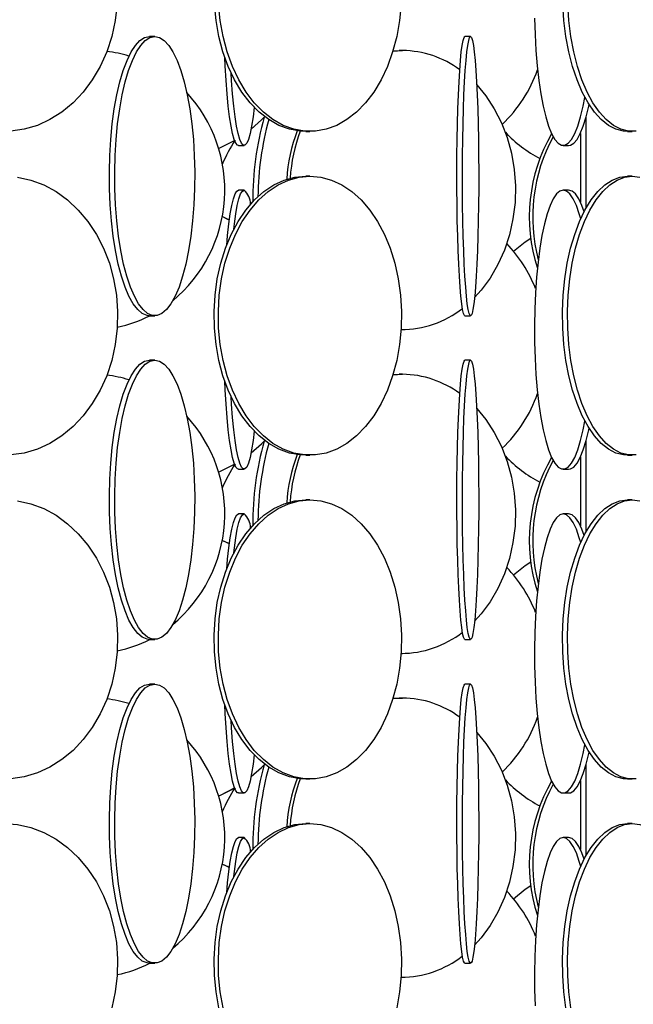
# Model space of a CAD drawing. Header units: millimetres. Extents: x 626 to 3215, y 306 to 3557.
# Tile 35 of 62: x 2827 to 2937, y 1405 to 1582. Entities that reach past the tile are written whole.
import ezdxf

# ---------------------------------------------------------------- set-up
doc = ezdxf.new("R2010")
doc.units = ezdxf.units.MM

msp = doc.modelspace()

# ---------------------------------------------------------------- linework, layer by layer
at = {"color": 7, "linetype": 'Continuous', "lineweight": 25}
for p, q in [((2851.52, 1578.5), (2850.56, 1578.5)), ((2908.11, 1578.5), (2907.11, 1578.5)), ((2894.19, 1575.9), (2895.92, 1576)), ((2894.21, 1575.96), (2895.33, 1576)), ((2895.92, 1576), (2895.33, 1576)), ((2928.78, 1564.01), (2928.78, 1547.73)), ((2878.57, 1561.5), (2879.32, 1561.5)), ((2927.78, 1561.16), (2927.78, 1548.84)), ((2936.2, 1561.5), (2937.09, 1561.5)), ((2866.54, 1559), (2867.53, 1559)), ((2924.7, 1559), (2925.68, 1559)), ((2879.32, 1553.5), (2878.57, 1553.5)), ((2937.09, 1553.5), (2936.2, 1553.5)), ((2867.53, 1551), (2866.54, 1551)), ((2925.68, 1551), (2924.7, 1551)), ((2850.56, 1528.5), (2851.52, 1528.5)), ((2907.11, 1528.5), (2908.11, 1528.5)), ((2895.66, 1526), (2895.92, 1526)), ((2851.52, 1520.5), (2850.56, 1520.5)), ((2908.11, 1520.5), (2907.11, 1520.5)), ((2894.19, 1517.9), (2895.92, 1518)), ((2894.21, 1517.96), (2895.33, 1518)), ((2895.92, 1518), (2895.33, 1518)), ((2928.78, 1506.01), (2928.78, 1489.73)), ((2878.57, 1503.5), (2879.32, 1503.5)), ((2927.78, 1503.16), (2927.78, 1490.84)), ((2936.2, 1503.5), (2937.09, 1503.5)), ((2866.54, 1501), (2867.53, 1501)), ((2924.7, 1501), (2925.68, 1501)), ((2879.32, 1495.5), (2878.57, 1495.5)), ((2937.09, 1495.5), (2936.2, 1495.5)), ((2867.53, 1493), (2866.54, 1493)), ((2925.68, 1493), (2924.7, 1493)), ((2850.56, 1470.5), (2851.52, 1470.5)), ((2907.11, 1470.5), (2908.11, 1470.5)), ((2895.66, 1468), (2895.92, 1468)), ((2851.52, 1462.5), (2850.56, 1462.5)), ((2908.11, 1462.5), (2907.11, 1462.5)), ((2894.19, 1459.9), (2895.92, 1460)), ((2894.21, 1459.96), (2895.33, 1460)), ((2895.92, 1460), (2895.33, 1460)), ((2928.78, 1448.01), (2928.78, 1431.73)), ((2878.57, 1445.5), (2879.32, 1445.5)), ((2927.78, 1445.16), (2927.78, 1432.84)), ((2936.2, 1445.5), (2937.09, 1445.5)), ((2866.54, 1443), (2867.53, 1443)), ((2924.7, 1443), (2925.68, 1443)), ((2879.32, 1437.5), (2878.57, 1437.5)), ((2937.09, 1437.5), (2936.2, 1437.5)), ((2867.53, 1435), (2866.54, 1435)), ((2925.68, 1435), (2924.7, 1435)), ((2850.56, 1412.5), (2851.52, 1412.5)), ((2907.11, 1412.5), (2908.11, 1412.5)), ((2895.66, 1410), (2895.92, 1410))]:
    msp.add_line(p, q, dxfattribs=at)
at = {"color": 7, "linetype": 'Continuous', "lineweight": 25, "flags": 128}
for points in [[(2844.8, 1584.28), (2844.44, 1581.35), (2843.81, 1578.49), (2842.91, 1575.74), (2841.74, 1573.15), (2840.34, 1570.74), (2838.71, 1568.56), (2836.89, 1566.63), (2834.89, 1564.97), (2832.75, 1563.62), (2830.49, 1562.59), (2828.15, 1561.89), (2825.76, 1561.54)], [(2878.57, 1561.5), (2877.6, 1561.54), (2875.67, 1561.89), (2873.77, 1562.59), (2871.95, 1563.62), (2870.22, 1564.97), (2868.61, 1566.63), (2867.14, 1568.56), (2865.82, 1570.74), (2864.69, 1573.15), (2863.75, 1575.74), (2863.02, 1578.49), (2862.51, 1581.35), (2862.22, 1584.28)], [(2895.67, 1584.28), (2895.39, 1581.35), (2894.87, 1578.49), (2894.14, 1575.74), (2893.2, 1573.15), (2892.07, 1570.74), (2890.76, 1568.56), (2889.28, 1566.63), (2887.67, 1564.97), (2885.94, 1563.62), (2884.12, 1562.59), (2882.23, 1561.89), (2880.3, 1561.54), (2878.35, 1561.54), (2876.42, 1561.89), (2874.53, 1562.59), (2872.71, 1563.62), (2870.98, 1564.97), (2869.36, 1566.63), (2867.89, 1568.56), (2866.58, 1570.74), (2865.44, 1573.15), (2864.5, 1575.74), (2863.77, 1578.49), (2863.26, 1581.35), (2862.97, 1584.28)], [(2936.2, 1561.5), (2935.51, 1561.54), (2934.15, 1561.89), (2932.81, 1562.59), (2931.52, 1563.62), (2930.29, 1564.97), (2929.15, 1566.63), (2928.1, 1568.56), (2927.18, 1570.74), (2926.37, 1573.15), (2925.71, 1575.74), (2925.19, 1578.49), (2924.83, 1581.35), (2924.62, 1584.28)], [(2937.78, 1561.54), (2936.4, 1561.54), (2935.03, 1561.89), (2933.69, 1562.59), (2932.4, 1563.62), (2931.18, 1564.97), (2930.03, 1566.63), (2928.99, 1568.56), (2928.06, 1570.74), (2927.26, 1573.15), (2926.59, 1575.74), (2926.07, 1578.49), (2925.71, 1581.35), (2925.51, 1584.28)], [(2919.57, 1581.78), (2919.66, 1578.85), (2919.82, 1575.99), (2920.05, 1573.24), (2920.34, 1570.65), (2920.7, 1568.24), (2921.11, 1566.06), (2921.57, 1564.13), (2922.08, 1562.47), (2922.62, 1561.12), (2923.2, 1560.09), (2923.79, 1559.39), (2924.4, 1559.04), (2925.01, 1559.04), (2925.61, 1559.39), (2926.21, 1560.09), (2926.78, 1561.12), (2927.32, 1562.47), (2927.83, 1564.13), (2928.29, 1566.06), (2928.59, 1567.59)], [(2850.56, 1528.5), (2850.14, 1528.54), (2849.29, 1528.89), (2848.47, 1529.59), (2847.67, 1530.62), (2846.91, 1531.97), (2846.21, 1533.63), (2845.57, 1535.56), (2844.99, 1537.74), (2844.5, 1540.15), (2844.09, 1542.74), (2843.77, 1545.49), (2843.54, 1548.35), (2843.42, 1551.28), (2843.39, 1554.24), (2843.47, 1557.19), (2843.64, 1560.09), (2843.92, 1562.89), (2844.28, 1565.57), (2844.74, 1568.07), (2845.27, 1570.37), (2845.88, 1572.43), (2846.56, 1574.23), (2847.29, 1575.74), (2848.06, 1576.93), (2848.88, 1577.8), (2849.71, 1578.32), (2850.56, 1578.5), (2850.56, 1578.5)], [(2851.52, 1578.5), (2852.37, 1578.32), (2853.2, 1577.8), (2854.02, 1576.93), (2854.79, 1575.74), (2855.52, 1574.23), (2856.2, 1572.43), (2856.81, 1570.37), (2857.34, 1568.07), (2857.8, 1565.57), (2858.16, 1562.89), (2858.44, 1560.09), (2858.61, 1557.19), (2858.69, 1554.24), (2858.66, 1551.28), (2858.54, 1548.35), (2858.31, 1545.49), (2857.99, 1542.74), (2857.58, 1540.15), (2857.09, 1537.74), (2856.51, 1535.56), (2855.87, 1533.63), (2855.16, 1531.97), (2854.41, 1530.62), (2853.61, 1529.59), (2852.79, 1528.89), (2851.94, 1528.54), (2851.09, 1528.54), (2850.25, 1528.89), (2849.42, 1529.59), (2848.63, 1530.62), (2847.87, 1531.97), (2847.17, 1533.63), (2846.52, 1535.56), (2845.95, 1537.74), (2845.46, 1540.15), (2845.05, 1542.74), (2844.73, 1545.49), (2844.5, 1548.35), (2844.38, 1551.28), (2844.35, 1554.24), (2844.43, 1557.19), (2844.6, 1560.09), (2844.87, 1562.89), (2845.24, 1565.57), (2845.69, 1568.07), (2846.23, 1570.37), (2846.84, 1572.43), (2847.51, 1574.23), (2848.24, 1575.74), (2849.02, 1576.93), (2849.83, 1577.8), (2850.67, 1578.32), (2851.52, 1578.5)], [(2907.11, 1528.5), (2907.03, 1528.54), (2906.85, 1528.89), (2906.69, 1529.59), (2906.53, 1530.62), (2906.37, 1531.97), (2906.23, 1533.63), (2906.1, 1535.56), (2905.98, 1537.74), (2905.88, 1540.15), (2905.8, 1542.74), (2905.73, 1545.49), (2905.69, 1548.35), (2905.66, 1551.28), (2905.66, 1554.24), (2905.67, 1557.19), (2905.71, 1560.09), (2905.76, 1562.89), (2905.84, 1565.57), (2905.93, 1568.07), (2906.04, 1570.37), (2906.16, 1572.43), (2906.3, 1574.23), (2906.45, 1575.74), (2906.6, 1576.93), (2906.77, 1577.8), (2906.94, 1578.32), (2907.11, 1578.5), (2907.11, 1578.5)], [(2908.11, 1578.5), (2908.28, 1578.32), (2908.45, 1577.8), (2908.62, 1576.93), (2908.77, 1575.74), (2908.92, 1574.23), (2909.06, 1572.43), (2909.18, 1570.37), (2909.29, 1568.07), (2909.38, 1565.57), (2909.46, 1562.89), (2909.51, 1560.09), (2909.55, 1557.19), (2909.56, 1554.24), (2909.56, 1551.28), (2909.53, 1548.35), (2909.49, 1545.49), (2909.42, 1542.74), (2909.34, 1540.15), (2909.24, 1537.74), (2909.12, 1535.56), (2908.99, 1533.63), (2908.85, 1531.97), (2908.7, 1530.62), (2908.53, 1529.59), (2908.37, 1528.89), (2908.2, 1528.54), (2908.02, 1528.54), (2907.85, 1528.89), (2907.68, 1529.59), (2907.52, 1530.62), (2907.37, 1531.97), (2907.23, 1533.63), (2907.1, 1535.56), (2906.98, 1537.74), (2906.88, 1540.15), (2906.8, 1542.74), (2906.73, 1545.49), (2906.69, 1548.35), (2906.66, 1551.28), (2906.66, 1554.24), (2906.67, 1557.19), (2906.71, 1560.09), (2906.76, 1562.89), (2906.84, 1565.57), (2906.93, 1568.07), (2907.04, 1570.37), (2907.16, 1572.43), (2907.3, 1574.23), (2907.45, 1575.74), (2907.6, 1576.93), (2907.77, 1577.8), (2907.94, 1578.32), (2908.11, 1578.5)], [(2866.54, 1559), (2866.38, 1559.04), (2866.07, 1559.39), (2865.76, 1560.09), (2865.47, 1561.12), (2865.19, 1562.47), (2864.93, 1564.13), (2864.69, 1566.06), (2864.48, 1568.24), (2864.29, 1570.65), (2864.14, 1573.24), (2864.07, 1574.78)], [(2869.35, 1565.81), (2869.14, 1564.13), (2868.88, 1562.47), (2868.6, 1561.12), (2868.31, 1560.09), (2868, 1559.39), (2867.69, 1559.04), (2867.37, 1559.04), (2867.06, 1559.39), (2866.76, 1560.09), (2866.46, 1561.12), (2866.18, 1562.47), (2865.92, 1564.13), (2865.68, 1566.06), (2865.47, 1568.24), (2865.29, 1570.65), (2865.2, 1571.98)], [(2909.21, 1569.85), (2910.85, 1567.87), (2912.36, 1565.57), (2913.63, 1563.07), (2914.67, 1560.39), (2915.43, 1557.59), (2915.93, 1554.69), (2916.14, 1551.74), (2916.07, 1548.78), (2915.71, 1545.85), (2915.08, 1542.99), (2914.18, 1540.24), (2913.02, 1537.65), (2911.63, 1535.24), (2910.01, 1533.06), (2908.83, 1531.75)], [(2925.68, 1559), (2925.99, 1559.04), (2926.59, 1559.39), (2927.19, 1560.09), (2927.76, 1561.12), (2928.3, 1562.47), (2928.81, 1564.13), (2929.27, 1566.06), (2929.33, 1566.33)], [(2868.78, 1561.92), (2870.64, 1563.56), (2871.16, 1564.08)], [(2868.83, 1561.95), (2870.66, 1563.56), (2871.15, 1564.04)], [(2862.96, 1558.46), (2863.33, 1558.62), (2865.91, 1559.94)], [(2862.96, 1558.47), (2863.31, 1558.62), (2865.83, 1559.9)], [(2914.72, 1560.98), (2914.61, 1560.79), (2914.56, 1560.71)], [(2826.96, 1553.32), (2829.33, 1552.8), (2831.64, 1551.93), (2833.84, 1550.74), (2835.91, 1549.23), (2837.83, 1547.43), (2839.55, 1545.37), (2841.07, 1543.07), (2842.36, 1540.57), (2843.39, 1537.89), (2844.16, 1535.09), (2844.66, 1532.19), (2844.87, 1529.24), (2844.8, 1526.28), (2844.44, 1523.35), (2843.81, 1520.49), (2842.91, 1517.74), (2841.74, 1515.15), (2840.34, 1512.74), (2838.71, 1510.56), (2836.89, 1508.63), (2834.89, 1506.97), (2832.75, 1505.62), (2830.49, 1504.59), (2828.15, 1503.89), (2825.76, 1503.54)], [(2878.57, 1503.5), (2877.6, 1503.54), (2875.67, 1503.89), (2873.77, 1504.59), (2871.95, 1505.62), (2870.22, 1506.97), (2868.61, 1508.63), (2867.14, 1510.56), (2865.82, 1512.74), (2864.69, 1515.15), (2863.75, 1517.74), (2863.02, 1520.49), (2862.51, 1523.35), (2862.22, 1526.28), (2862.16, 1529.24), (2862.33, 1532.19), (2862.73, 1535.09), (2863.36, 1537.89), (2864.19, 1540.57), (2865.23, 1543.07), (2866.46, 1545.37), (2867.85, 1547.43), (2869.4, 1549.23), (2871.07, 1550.74), (2872.85, 1551.93), (2874.71, 1552.8), (2876.63, 1553.32), (2878.57, 1553.5), (2878.57, 1553.5)], [(2879.32, 1553.5), (2881.26, 1553.32), (2883.18, 1552.8), (2885.04, 1551.93), (2886.82, 1550.74), (2888.49, 1549.23), (2890.04, 1547.43), (2891.44, 1545.37), (2892.66, 1543.07), (2893.7, 1540.57), (2894.54, 1537.89), (2895.16, 1535.09), (2895.56, 1532.19), (2895.73, 1529.24), (2895.67, 1526.28), (2895.39, 1523.35), (2894.87, 1520.49), (2894.14, 1517.74), (2893.2, 1515.15), (2892.07, 1512.74), (2890.76, 1510.56), (2889.28, 1508.63), (2887.67, 1506.97), (2885.94, 1505.62), (2884.12, 1504.59), (2882.23, 1503.89), (2880.3, 1503.54), (2878.35, 1503.54), (2876.42, 1503.89), (2874.53, 1504.59), (2872.71, 1505.62), (2870.98, 1506.97), (2869.36, 1508.63), (2867.89, 1510.56), (2866.58, 1512.74), (2865.44, 1515.15), (2864.5, 1517.74), (2863.77, 1520.49), (2863.26, 1523.35), (2862.97, 1526.28), (2862.92, 1529.24), (2863.09, 1532.19), (2863.49, 1535.09), (2864.11, 1537.89), (2864.95, 1540.57), (2865.99, 1543.07), (2867.21, 1545.37), (2868.61, 1547.43), (2870.15, 1549.23), (2871.83, 1550.74), (2873.61, 1551.93), (2875.47, 1552.8), (2877.38, 1553.32), (2879.32, 1553.5)], [(2936.2, 1503.5), (2935.51, 1503.54), (2934.15, 1503.89), (2932.81, 1504.59), (2931.52, 1505.62), (2930.29, 1506.97), (2929.15, 1508.63), (2928.1, 1510.56), (2927.18, 1512.74), (2926.37, 1515.15), (2925.71, 1517.74), (2925.19, 1520.49), (2924.83, 1523.35), (2924.62, 1526.28), (2924.58, 1529.24), (2924.7, 1532.19), (2924.99, 1535.09), (2925.43, 1537.89), (2926.02, 1540.57), (2926.76, 1543.07), (2927.62, 1545.37), (2928.61, 1547.43), (2929.71, 1549.23), (2930.89, 1550.74), (2932.15, 1551.93), (2933.47, 1552.8), (2934.83, 1553.32), (2936.2, 1553.5), (2936.2, 1553.5)], [(2937.78, 1503.54), (2936.4, 1503.54), (2935.03, 1503.89), (2933.69, 1504.59), (2932.4, 1505.62), (2931.18, 1506.97), (2930.03, 1508.63), (2928.99, 1510.56), (2928.06, 1512.74), (2927.26, 1515.15), (2926.59, 1517.74), (2926.07, 1520.49), (2925.71, 1523.35), (2925.51, 1526.28), (2925.47, 1529.24), (2925.59, 1532.19), (2925.87, 1535.09), (2926.31, 1537.89), (2926.91, 1540.57), (2927.64, 1543.07), (2928.51, 1545.37), (2929.5, 1547.43), (2930.59, 1549.23), (2931.78, 1550.74), (2933.04, 1551.93), (2934.36, 1552.8), (2935.71, 1553.32), (2937.09, 1553.5)], [(2937.09, 1553.5), (2938.46, 1553.32)], [(2864.42, 1541.1), (2864.58, 1542.87), (2864.8, 1544.93), (2865.05, 1546.73), (2865.32, 1548.24), (2865.61, 1549.43), (2865.91, 1550.3), (2866.22, 1550.82), (2866.54, 1551)], [(2865.69, 1544), (2865.8, 1544.93), (2866.05, 1546.73), (2866.32, 1548.24), (2866.61, 1549.43), (2866.91, 1550.3), (2867.22, 1550.82), (2867.53, 1551)], [(2924.7, 1551), (2924.09, 1550.82), (2923.49, 1550.3), (2922.91, 1549.43), (2922.35, 1548.24), (2921.82, 1546.73), (2921.34, 1544.93), (2920.9, 1542.87), (2920.51, 1540.57), (2920.19, 1538.07), (2919.92, 1535.39), (2919.73, 1532.59), (2919.6, 1529.69), (2919.55, 1526.74), (2919.57, 1523.78), (2919.66, 1520.85), (2919.82, 1517.99), (2920.05, 1515.24), (2920.34, 1512.65), (2920.7, 1510.24), (2921.11, 1508.06), (2921.57, 1506.13), (2922.08, 1504.47), (2922.62, 1503.12), (2923.2, 1502.09), (2923.79, 1501.39), (2924.4, 1501.04), (2925.01, 1501.04), (2925.61, 1501.39), (2926.21, 1502.09), (2926.78, 1503.12), (2927.32, 1504.47), (2927.83, 1506.13), (2928.29, 1508.06), (2928.59, 1509.59)], [(2927.84, 1545.85), (2927.58, 1546.73), (2927.06, 1548.24), (2926.5, 1549.43), (2925.91, 1550.3), (2925.31, 1550.82), (2924.7, 1551)], [(2928.44, 1547.11), (2928.04, 1548.24), (2927.48, 1549.43), (2926.89, 1550.3), (2926.29, 1550.82), (2925.68, 1551)], [(2864.89, 1545.62), (2864.67, 1545.74), (2863.61, 1546.25)], [(2864.89, 1545.61), (2864.64, 1545.74), (2863.61, 1546.24)], [(2915.81, 1540.05), (2917.92, 1541.73), (2918.9, 1542.39)], [(2850.56, 1470.5), (2850.14, 1470.54), (2849.29, 1470.89), (2848.47, 1471.59), (2847.67, 1472.62), (2846.91, 1473.97), (2846.21, 1475.63), (2845.57, 1477.56), (2844.99, 1479.74), (2844.5, 1482.15), (2844.09, 1484.74), (2843.77, 1487.49), (2843.54, 1490.35), (2843.42, 1493.28), (2843.39, 1496.24), (2843.47, 1499.19), (2843.64, 1502.09), (2843.92, 1504.89), (2844.28, 1507.57), (2844.74, 1510.07), (2845.27, 1512.37), (2845.88, 1514.43), (2846.56, 1516.23), (2847.29, 1517.74), (2848.06, 1518.93), (2848.88, 1519.8), (2849.71, 1520.32), (2850.56, 1520.5), (2850.56, 1520.5)], [(2851.52, 1520.5), (2852.37, 1520.32), (2853.2, 1519.8), (2854.02, 1518.93), (2854.79, 1517.74), (2855.52, 1516.23), (2856.2, 1514.43), (2856.81, 1512.37), (2857.34, 1510.07), (2857.8, 1507.57), (2858.16, 1504.89), (2858.44, 1502.09), (2858.61, 1499.19), (2858.69, 1496.24), (2858.66, 1493.28), (2858.54, 1490.35), (2858.31, 1487.49), (2857.99, 1484.74), (2857.58, 1482.15), (2857.09, 1479.74), (2856.51, 1477.56), (2855.87, 1475.63), (2855.16, 1473.97), (2854.41, 1472.62), (2853.61, 1471.59), (2852.79, 1470.89), (2851.94, 1470.54), (2851.09, 1470.54), (2850.25, 1470.89), (2849.42, 1471.59), (2848.63, 1472.62), (2847.87, 1473.97), (2847.17, 1475.63), (2846.52, 1477.56), (2845.95, 1479.74), (2845.46, 1482.15), (2845.05, 1484.74), (2844.73, 1487.49), (2844.5, 1490.35), (2844.38, 1493.28), (2844.35, 1496.24), (2844.43, 1499.19), (2844.6, 1502.09), (2844.87, 1504.89), (2845.24, 1507.57), (2845.69, 1510.07), (2846.23, 1512.37), (2846.84, 1514.43), (2847.51, 1516.23), (2848.24, 1517.74), (2849.02, 1518.93), (2849.83, 1519.8), (2850.67, 1520.32), (2851.52, 1520.5)], [(2907.11, 1470.5), (2907.03, 1470.54), (2906.85, 1470.89), (2906.69, 1471.59), (2906.53, 1472.62), (2906.37, 1473.97), (2906.23, 1475.63), (2906.1, 1477.56), (2905.98, 1479.74), (2905.88, 1482.15), (2905.8, 1484.74), (2905.73, 1487.49), (2905.69, 1490.35), (2905.66, 1493.28), (2905.66, 1496.24), (2905.67, 1499.19), (2905.71, 1502.09), (2905.76, 1504.89), (2905.84, 1507.57), (2905.93, 1510.07), (2906.04, 1512.37), (2906.16, 1514.43), (2906.3, 1516.23), (2906.45, 1517.74), (2906.6, 1518.93), (2906.77, 1519.8), (2906.94, 1520.32), (2907.11, 1520.5), (2907.11, 1520.5)], [(2908.11, 1520.5), (2908.28, 1520.32), (2908.45, 1519.8), (2908.62, 1518.93), (2908.77, 1517.74), (2908.92, 1516.23), (2909.06, 1514.43), (2909.18, 1512.37), (2909.29, 1510.07), (2909.38, 1507.57), (2909.46, 1504.89), (2909.51, 1502.09), (2909.55, 1499.19), (2909.56, 1496.24), (2909.56, 1493.28), (2909.53, 1490.35), (2909.49, 1487.49), (2909.42, 1484.74), (2909.34, 1482.15), (2909.24, 1479.74), (2909.12, 1477.56), (2908.99, 1475.63), (2908.85, 1473.97), (2908.7, 1472.62), (2908.53, 1471.59), (2908.37, 1470.89), (2908.2, 1470.54), (2908.02, 1470.54), (2907.85, 1470.89), (2907.68, 1471.59), (2907.52, 1472.62), (2907.37, 1473.97), (2907.23, 1475.63), (2907.1, 1477.56), (2906.98, 1479.74), (2906.88, 1482.15), (2906.8, 1484.74), (2906.73, 1487.49), (2906.69, 1490.35), (2906.66, 1493.28), (2906.66, 1496.24), (2906.67, 1499.19), (2906.71, 1502.09), (2906.76, 1504.89), (2906.84, 1507.57), (2906.93, 1510.07), (2907.04, 1512.37), (2907.16, 1514.43), (2907.3, 1516.23), (2907.45, 1517.74), (2907.6, 1518.93), (2907.77, 1519.8), (2907.94, 1520.32), (2908.11, 1520.5)], [(2866.54, 1501), (2866.38, 1501.04), (2866.07, 1501.39), (2865.76, 1502.09), (2865.47, 1503.12), (2865.19, 1504.47), (2864.93, 1506.13), (2864.69, 1508.06), (2864.48, 1510.24), (2864.29, 1512.65), (2864.14, 1515.24), (2864.07, 1516.78)], [(2869.35, 1507.81), (2869.14, 1506.13), (2868.88, 1504.47), (2868.6, 1503.12), (2868.31, 1502.09), (2868, 1501.39), (2867.69, 1501.04), (2867.37, 1501.04), (2867.06, 1501.39), (2866.76, 1502.09), (2866.46, 1503.12), (2866.18, 1504.47), (2865.92, 1506.13), (2865.68, 1508.06), (2865.47, 1510.24), (2865.29, 1512.65), (2865.2, 1513.98)], [(2909.21, 1511.85), (2910.85, 1509.87), (2912.36, 1507.57), (2913.63, 1505.07), (2914.67, 1502.39), (2915.43, 1499.59), (2915.93, 1496.69), (2916.14, 1493.74), (2916.07, 1490.78), (2915.71, 1487.85), (2915.08, 1484.99), (2914.18, 1482.24), (2913.02, 1479.65), (2911.63, 1477.24), (2910.01, 1475.06), (2908.83, 1473.75)], [(2925.68, 1501), (2925.99, 1501.04), (2926.59, 1501.39), (2927.19, 1502.09), (2927.76, 1503.12), (2928.3, 1504.47), (2928.81, 1506.13), (2929.27, 1508.06), (2929.33, 1508.33)], [(2868.78, 1503.92), (2870.64, 1505.56), (2871.16, 1506.08)], [(2868.83, 1503.95), (2870.66, 1505.56), (2871.15, 1506.04)], [(2914.72, 1502.98), (2914.61, 1502.79), (2914.56, 1502.71)], [(2862.96, 1500.46), (2863.33, 1500.62), (2865.91, 1501.94)], [(2862.96, 1500.47), (2863.31, 1500.62), (2865.83, 1501.9)], [(2826.96, 1495.32), (2829.33, 1494.8), (2831.64, 1493.93), (2833.84, 1492.74), (2835.91, 1491.23), (2837.83, 1489.43), (2839.55, 1487.37), (2841.07, 1485.07), (2842.36, 1482.57), (2843.39, 1479.89), (2844.16, 1477.09), (2844.66, 1474.19), (2844.87, 1471.24), (2844.8, 1468.28), (2844.44, 1465.35), (2843.81, 1462.49), (2842.91, 1459.74), (2841.74, 1457.15), (2840.34, 1454.74), (2838.71, 1452.56), (2836.89, 1450.63), (2834.89, 1448.97), (2832.75, 1447.62), (2830.49, 1446.59), (2828.15, 1445.89), (2825.76, 1445.54)], [(2878.57, 1445.5), (2877.6, 1445.54), (2875.67, 1445.89), (2873.77, 1446.59), (2871.95, 1447.62), (2870.22, 1448.97), (2868.61, 1450.63), (2867.14, 1452.56), (2865.82, 1454.74), (2864.69, 1457.15), (2863.75, 1459.74), (2863.02, 1462.49), (2862.51, 1465.35), (2862.22, 1468.28), (2862.16, 1471.24), (2862.33, 1474.19), (2862.73, 1477.09), (2863.36, 1479.89), (2864.19, 1482.57), (2865.23, 1485.07), (2866.46, 1487.37), (2867.85, 1489.43), (2869.4, 1491.23), (2871.07, 1492.74), (2872.85, 1493.93), (2874.71, 1494.8), (2876.63, 1495.32), (2878.57, 1495.5), (2878.57, 1495.5)], [(2879.32, 1495.5), (2881.26, 1495.32), (2883.18, 1494.8), (2885.04, 1493.93), (2886.82, 1492.74), (2888.49, 1491.23), (2890.04, 1489.43), (2891.44, 1487.37), (2892.66, 1485.07), (2893.7, 1482.57), (2894.54, 1479.89), (2895.16, 1477.09), (2895.56, 1474.19), (2895.73, 1471.24), (2895.67, 1468.28), (2895.39, 1465.35), (2894.87, 1462.49), (2894.14, 1459.74), (2893.2, 1457.15), (2892.07, 1454.74), (2890.76, 1452.56), (2889.28, 1450.63), (2887.67, 1448.97), (2885.94, 1447.62), (2884.12, 1446.59), (2882.23, 1445.89), (2880.3, 1445.54), (2878.35, 1445.54), (2876.42, 1445.89), (2874.53, 1446.59), (2872.71, 1447.62), (2870.98, 1448.97), (2869.36, 1450.63), (2867.89, 1452.56), (2866.58, 1454.74), (2865.44, 1457.15), (2864.5, 1459.74), (2863.77, 1462.49), (2863.26, 1465.35), (2862.97, 1468.28), (2862.92, 1471.24), (2863.09, 1474.19), (2863.49, 1477.09), (2864.11, 1479.89), (2864.95, 1482.57), (2865.99, 1485.07), (2867.21, 1487.37), (2868.61, 1489.43), (2870.15, 1491.23), (2871.83, 1492.74), (2873.61, 1493.93), (2875.47, 1494.8), (2877.38, 1495.32), (2879.32, 1495.5)], [(2936.2, 1445.5), (2935.51, 1445.54), (2934.15, 1445.89), (2932.81, 1446.59), (2931.52, 1447.62), (2930.29, 1448.97), (2929.15, 1450.63), (2928.1, 1452.56), (2927.18, 1454.74), (2926.37, 1457.15), (2925.71, 1459.74), (2925.19, 1462.49), (2924.83, 1465.35), (2924.62, 1468.28), (2924.58, 1471.24), (2924.7, 1474.19), (2924.99, 1477.09), (2925.43, 1479.89), (2926.02, 1482.57), (2926.76, 1485.07), (2927.62, 1487.37), (2928.61, 1489.43), (2929.71, 1491.23), (2930.89, 1492.74), (2932.15, 1493.93), (2933.47, 1494.8), (2934.83, 1495.32), (2936.2, 1495.5), (2936.2, 1495.5)], [(2937.78, 1445.54), (2936.4, 1445.54), (2935.03, 1445.89), (2933.69, 1446.59), (2932.4, 1447.62), (2931.18, 1448.97), (2930.03, 1450.63), (2928.99, 1452.56), (2928.06, 1454.74), (2927.26, 1457.15), (2926.59, 1459.74), (2926.07, 1462.49), (2925.71, 1465.35), (2925.51, 1468.28), (2925.47, 1471.24), (2925.59, 1474.19), (2925.87, 1477.09), (2926.31, 1479.89), (2926.91, 1482.57), (2927.64, 1485.07), (2928.51, 1487.37), (2929.5, 1489.43), (2930.59, 1491.23), (2931.78, 1492.74), (2933.04, 1493.93), (2934.36, 1494.8), (2935.71, 1495.32), (2937.09, 1495.5)], [(2937.09, 1495.5), (2938.46, 1495.32)], [(2864.42, 1483.1), (2864.58, 1484.87), (2864.8, 1486.93), (2865.05, 1488.73), (2865.32, 1490.24), (2865.61, 1491.43), (2865.91, 1492.3), (2866.22, 1492.82), (2866.54, 1493)], [(2865.69, 1486), (2865.8, 1486.93), (2866.05, 1488.73), (2866.32, 1490.24), (2866.61, 1491.43), (2866.91, 1492.3), (2867.22, 1492.82), (2867.53, 1493)], [(2924.7, 1493), (2924.09, 1492.82), (2923.49, 1492.3), (2922.91, 1491.43), (2922.35, 1490.24), (2921.82, 1488.73), (2921.34, 1486.93), (2920.9, 1484.87), (2920.51, 1482.57), (2920.19, 1480.07), (2919.92, 1477.39), (2919.73, 1474.59), (2919.6, 1471.69), (2919.55, 1468.74), (2919.57, 1465.78), (2919.66, 1462.85), (2919.82, 1459.99), (2920.05, 1457.24), (2920.34, 1454.65), (2920.7, 1452.24), (2921.11, 1450.06), (2921.57, 1448.13), (2922.08, 1446.47), (2922.62, 1445.12), (2923.2, 1444.09), (2923.79, 1443.39), (2924.4, 1443.04), (2925.01, 1443.04), (2925.61, 1443.39), (2926.21, 1444.09), (2926.78, 1445.12), (2927.32, 1446.47), (2927.83, 1448.13), (2928.29, 1450.06), (2928.59, 1451.59)], [(2927.84, 1487.85), (2927.58, 1488.73), (2927.06, 1490.24), (2926.5, 1491.43), (2925.91, 1492.3), (2925.31, 1492.82), (2924.7, 1493)], [(2928.44, 1489.11), (2928.04, 1490.24), (2927.48, 1491.43), (2926.89, 1492.3), (2926.29, 1492.82), (2925.68, 1493)], [(2864.89, 1487.62), (2864.67, 1487.74), (2863.61, 1488.25)], [(2864.89, 1487.61), (2864.64, 1487.74), (2863.61, 1488.24)], [(2915.81, 1482.05), (2917.92, 1483.73), (2918.9, 1484.39)], [(2850.56, 1412.5), (2850.14, 1412.54), (2849.29, 1412.89), (2848.47, 1413.59), (2847.67, 1414.62), (2846.91, 1415.97), (2846.21, 1417.63), (2845.57, 1419.56), (2844.99, 1421.74), (2844.5, 1424.15), (2844.09, 1426.74), (2843.77, 1429.49), (2843.54, 1432.35), (2843.42, 1435.28), (2843.39, 1438.24), (2843.47, 1441.19), (2843.64, 1444.09), (2843.92, 1446.89), (2844.28, 1449.57), (2844.74, 1452.07), (2845.27, 1454.37), (2845.88, 1456.43), (2846.56, 1458.23), (2847.29, 1459.74), (2848.06, 1460.93), (2848.88, 1461.8), (2849.71, 1462.32), (2850.56, 1462.5), (2850.56, 1462.5)], [(2851.52, 1462.5), (2852.37, 1462.32), (2853.2, 1461.8), (2854.02, 1460.93), (2854.79, 1459.74), (2855.52, 1458.23), (2856.2, 1456.43), (2856.81, 1454.37), (2857.34, 1452.07), (2857.8, 1449.57), (2858.16, 1446.89), (2858.44, 1444.09), (2858.61, 1441.19), (2858.69, 1438.24), (2858.66, 1435.28), (2858.54, 1432.35), (2858.31, 1429.49), (2857.99, 1426.74), (2857.58, 1424.15), (2857.09, 1421.74), (2856.51, 1419.56), (2855.87, 1417.63), (2855.16, 1415.97), (2854.41, 1414.62), (2853.61, 1413.59), (2852.79, 1412.89), (2851.94, 1412.54), (2851.09, 1412.54), (2850.25, 1412.89), (2849.42, 1413.59), (2848.63, 1414.62), (2847.87, 1415.97), (2847.17, 1417.63), (2846.52, 1419.56), (2845.95, 1421.74), (2845.46, 1424.15), (2845.05, 1426.74), (2844.73, 1429.49), (2844.5, 1432.35), (2844.38, 1435.28), (2844.35, 1438.24), (2844.43, 1441.19), (2844.6, 1444.09), (2844.87, 1446.89), (2845.24, 1449.57), (2845.69, 1452.07), (2846.23, 1454.37), (2846.84, 1456.43), (2847.51, 1458.23), (2848.24, 1459.74), (2849.02, 1460.93), (2849.83, 1461.8), (2850.67, 1462.32), (2851.52, 1462.5)], [(2907.11, 1412.5), (2907.03, 1412.54), (2906.85, 1412.89), (2906.69, 1413.59), (2906.53, 1414.62), (2906.37, 1415.97), (2906.23, 1417.63), (2906.1, 1419.56), (2905.98, 1421.74), (2905.88, 1424.15), (2905.8, 1426.74), (2905.73, 1429.49), (2905.69, 1432.35), (2905.66, 1435.28), (2905.66, 1438.24), (2905.67, 1441.19), (2905.71, 1444.09), (2905.76, 1446.89), (2905.84, 1449.57), (2905.93, 1452.07), (2906.04, 1454.37), (2906.16, 1456.43), (2906.3, 1458.23), (2906.45, 1459.74), (2906.6, 1460.93), (2906.77, 1461.8), (2906.94, 1462.32), (2907.11, 1462.5), (2907.11, 1462.5)], [(2908.11, 1462.5), (2908.28, 1462.32), (2908.45, 1461.8), (2908.62, 1460.93), (2908.77, 1459.74), (2908.92, 1458.23), (2909.06, 1456.43), (2909.18, 1454.37), (2909.29, 1452.07), (2909.38, 1449.57), (2909.46, 1446.89), (2909.51, 1444.09), (2909.55, 1441.19), (2909.56, 1438.24), (2909.56, 1435.28), (2909.53, 1432.35), (2909.49, 1429.49), (2909.42, 1426.74), (2909.34, 1424.15), (2909.24, 1421.74), (2909.12, 1419.56), (2908.99, 1417.63), (2908.85, 1415.97), (2908.7, 1414.62), (2908.53, 1413.59), (2908.37, 1412.89), (2908.2, 1412.54), (2908.02, 1412.54), (2907.85, 1412.89), (2907.68, 1413.59), (2907.52, 1414.62), (2907.37, 1415.97), (2907.23, 1417.63), (2907.1, 1419.56), (2906.98, 1421.74), (2906.88, 1424.15), (2906.8, 1426.74), (2906.73, 1429.49), (2906.69, 1432.35), (2906.66, 1435.28), (2906.66, 1438.24), (2906.67, 1441.19), (2906.71, 1444.09), (2906.76, 1446.89), (2906.84, 1449.57), (2906.93, 1452.07), (2907.04, 1454.37), (2907.16, 1456.43), (2907.3, 1458.23), (2907.45, 1459.74), (2907.6, 1460.93), (2907.77, 1461.8), (2907.94, 1462.32), (2908.11, 1462.5)], [(2866.54, 1443), (2866.38, 1443.04), (2866.07, 1443.39), (2865.76, 1444.09), (2865.47, 1445.12), (2865.19, 1446.47), (2864.93, 1448.13), (2864.69, 1450.06), (2864.48, 1452.24), (2864.29, 1454.65), (2864.14, 1457.24), (2864.07, 1458.78)], [(2869.35, 1449.81), (2869.14, 1448.13), (2868.88, 1446.47), (2868.6, 1445.12), (2868.31, 1444.09), (2868, 1443.39), (2867.69, 1443.04), (2867.37, 1443.04), (2867.06, 1443.39), (2866.76, 1444.09), (2866.46, 1445.12), (2866.18, 1446.47), (2865.92, 1448.13), (2865.68, 1450.06), (2865.47, 1452.24), (2865.29, 1454.65), (2865.2, 1455.98)], [(2909.21, 1453.85), (2910.85, 1451.87), (2912.36, 1449.57), (2913.63, 1447.07), (2914.67, 1444.39), (2915.43, 1441.59), (2915.93, 1438.69), (2916.14, 1435.74), (2916.07, 1432.78), (2915.71, 1429.85), (2915.08, 1426.99), (2914.18, 1424.24), (2913.02, 1421.65), (2911.63, 1419.24), (2910.01, 1417.06), (2908.83, 1415.75)], [(2925.68, 1443), (2925.99, 1443.04), (2926.59, 1443.39), (2927.19, 1444.09), (2927.76, 1445.12), (2928.3, 1446.47), (2928.81, 1448.13), (2929.27, 1450.06), (2929.33, 1450.33)], [(2868.78, 1445.92), (2870.64, 1447.56), (2871.16, 1448.08)], [(2868.83, 1445.95), (2870.66, 1447.56), (2871.15, 1448.04)], [(2914.72, 1444.98), (2914.61, 1444.79), (2914.56, 1444.71)], [(2862.96, 1442.46), (2863.33, 1442.62), (2865.91, 1443.94)], [(2862.96, 1442.47), (2863.31, 1442.62), (2865.83, 1443.9)], [(2824.56, 1437.5), (2826.96, 1437.32), (2829.33, 1436.8), (2831.64, 1435.93), (2833.84, 1434.74), (2835.91, 1433.23), (2837.83, 1431.43), (2839.55, 1429.37), (2841.07, 1427.07), (2842.36, 1424.57), (2843.39, 1421.89), (2844.16, 1419.09), (2844.66, 1416.19), (2844.87, 1413.24), (2844.8, 1410.28), (2844.44, 1407.35), (2843.81, 1404.49)], [(2863.02, 1404.49), (2862.51, 1407.35), (2862.22, 1410.28), (2862.16, 1413.24), (2862.33, 1416.19), (2862.73, 1419.09), (2863.36, 1421.89), (2864.19, 1424.57), (2865.23, 1427.07), (2866.46, 1429.37), (2867.85, 1431.43), (2869.4, 1433.23), (2871.07, 1434.74), (2872.85, 1435.93), (2874.71, 1436.8), (2876.63, 1437.32), (2878.57, 1437.5), (2878.57, 1437.5)], [(2863.77, 1404.49), (2863.26, 1407.35), (2862.97, 1410.28), (2862.92, 1413.24), (2863.09, 1416.19), (2863.49, 1419.09), (2864.11, 1421.89), (2864.95, 1424.57), (2865.99, 1427.07), (2867.21, 1429.37), (2868.61, 1431.43), (2870.15, 1433.23), (2871.83, 1434.74), (2873.61, 1435.93), (2875.47, 1436.8), (2877.38, 1437.32), (2879.32, 1437.5)], [(2879.32, 1437.5), (2881.26, 1437.32), (2883.18, 1436.8), (2885.04, 1435.93), (2886.82, 1434.74), (2888.49, 1433.23), (2890.04, 1431.43), (2891.44, 1429.37), (2892.66, 1427.07), (2893.7, 1424.57), (2894.54, 1421.89), (2895.16, 1419.09), (2895.56, 1416.19), (2895.73, 1413.24), (2895.67, 1410.28), (2895.39, 1407.35), (2894.87, 1404.49)], [(2925.19, 1404.49), (2924.83, 1407.35), (2924.62, 1410.28), (2924.58, 1413.24), (2924.7, 1416.19), (2924.99, 1419.09), (2925.43, 1421.89), (2926.02, 1424.57), (2926.76, 1427.07), (2927.62, 1429.37), (2928.61, 1431.43), (2929.71, 1433.23), (2930.89, 1434.74), (2932.15, 1435.93), (2933.47, 1436.8), (2934.83, 1437.32), (2936.2, 1437.5), (2936.2, 1437.5)], [(2926.07, 1404.49), (2925.71, 1407.35), (2925.51, 1410.28), (2925.47, 1413.24), (2925.59, 1416.19), (2925.87, 1419.09), (2926.31, 1421.89), (2926.91, 1424.57), (2927.64, 1427.07), (2928.51, 1429.37), (2929.5, 1431.43), (2930.59, 1433.23), (2931.78, 1434.74), (2933.04, 1435.93), (2934.36, 1436.8), (2935.71, 1437.32), (2937.09, 1437.5)], [(2937.09, 1437.5), (2938.46, 1437.32), (2939.82, 1436.8), (2941.13, 1435.93), (2942.39, 1434.74), (2943.58, 1433.23), (2944.68, 1431.43), (2945.66, 1429.37), (2946.53, 1427.07), (2947.27, 1424.57), (2947.86, 1421.89), (2948.3, 1419.09), (2948.58, 1416.19), (2948.71, 1413.24), (2948.67, 1410.28), (2948.46, 1407.35), (2948.1, 1404.49)], [(2864.42, 1425.1), (2864.58, 1426.87), (2864.8, 1428.93), (2865.05, 1430.73), (2865.32, 1432.24), (2865.61, 1433.43), (2865.91, 1434.3), (2866.22, 1434.82), (2866.54, 1435)], [(2865.69, 1428), (2865.8, 1428.93), (2866.05, 1430.73), (2866.32, 1432.24), (2866.61, 1433.43), (2866.91, 1434.3), (2867.22, 1434.82), (2867.53, 1435)], [(2924.7, 1435), (2924.09, 1434.82), (2923.49, 1434.3), (2922.91, 1433.43), (2922.35, 1432.24), (2921.82, 1430.73), (2921.34, 1428.93), (2920.9, 1426.87), (2920.51, 1424.57), (2920.19, 1422.07), (2919.92, 1419.39), (2919.73, 1416.59), (2919.6, 1413.69), (2919.55, 1410.74), (2919.57, 1407.78), (2919.66, 1404.85)], [(2927.84, 1429.85), (2927.58, 1430.73), (2927.06, 1432.24), (2926.5, 1433.43), (2925.91, 1434.3), (2925.31, 1434.82), (2924.7, 1435)], [(2928.44, 1431.11), (2928.04, 1432.24), (2927.48, 1433.43), (2926.89, 1434.3), (2926.29, 1434.82), (2925.68, 1435)], [(2864.89, 1429.62), (2864.67, 1429.74), (2863.61, 1430.25)], [(2864.89, 1429.61), (2864.64, 1429.74), (2863.61, 1430.24)], [(2915.81, 1424.05), (2917.92, 1425.73), (2918.9, 1426.39)]]:
    msp.add_lwpolyline(points, dxfattribs=at)
at = {"color": 7, "linetype": 'Continuous', "lineweight": 25}
for centre, radius, start, end in [((2840.25, 1553.25), 22.75, 72.9905, 83.2066), ((2895.73, 1558.46), 17.54, 53.4572, 89.3651), ((2896.46, 1580.92), 25.1, 313.62, 340.5073), ((2838.29, 1551.02), 25.78, 309.6385, 42.6453), ((2924.61, 1549.01), 55.54, 164.2933, 180.121), ((2923.61, 1549.34), 53.6, 164.5459, 179.4735), ((2904.86, 1551.13), 29.74, 159.3758, 176.4854), ((2905.44, 1551.14), 29.73, 159.5141, 176.1519), ((2931.72, 1577.77), 23.9, 223.3961, 242.0346), ((2948.39, 1546.19), 29.76, 149.9408, 197.9107), ((2886.8, 1546.21), 25, 146.7081, 157.9291), ((2949.16, 1546.19), 29.92, 151.2985, 194.8794), ((2865.33, 1548.45), 3.37, 0.3056, 49.1028), ((2896.45, 1524.08), 25.09, 21.6747, 43.6753), ((2895.73, 1543.57), 17.57, 269.7555, 308.41), ((2840.18, 1548.99), 23.01, 281.6121, 297.012), ((2840.25, 1495.25), 22.75, 72.9905, 83.2066), ((2895.73, 1500.46), 17.54, 53.4572, 89.3651), ((2896.46, 1522.92), 25.1, 313.62, 340.5073), ((2838.29, 1493.02), 25.78, 309.6385, 42.6453), ((2924.61, 1491.01), 55.54, 164.2933, 180.121), ((2923.61, 1491.34), 53.6, 164.5459, 179.4735), ((2904.86, 1493.13), 29.74, 159.3758, 176.4854), ((2905.44, 1493.14), 29.73, 159.5141, 176.1519), ((2931.72, 1519.77), 23.9, 223.3961, 242.0346), ((2948.39, 1488.19), 29.76, 149.9408, 197.9107), ((2886.8, 1488.21), 25, 146.7081, 157.9291), ((2949.16, 1488.19), 29.92, 151.2985, 194.8794), ((2865.33, 1490.45), 3.37, 0.3056, 49.1028), ((2896.45, 1466.08), 25.09, 21.6747, 43.6753), ((2895.73, 1485.57), 17.57, 269.7555, 308.41), ((2840.18, 1490.99), 23.01, 281.6121, 297.012), ((2840.25, 1437.25), 22.75, 72.9905, 83.2066), ((2895.73, 1442.46), 17.54, 53.4572, 89.3651), ((2896.46, 1464.92), 25.1, 313.62, 340.5073), ((2838.29, 1435.02), 25.78, 309.6385, 42.6453), ((2924.61, 1433.01), 55.54, 164.2933, 180.121), ((2923.61, 1433.34), 53.6, 164.5459, 179.4735), ((2904.86, 1435.13), 29.74, 159.3758, 176.4854), ((2905.44, 1435.14), 29.73, 159.5141, 176.1519), ((2931.72, 1461.77), 23.9, 223.3961, 242.0346), ((2948.39, 1430.19), 29.76, 149.9408, 197.9107), ((2886.8, 1430.21), 25, 146.7081, 157.9291), ((2949.16, 1430.19), 29.92, 151.2985, 194.8794), ((2865.33, 1432.45), 3.37, 0.3056, 49.1028), ((2896.45, 1408.08), 25.09, 21.6747, 43.6753), ((2895.73, 1427.57), 17.57, 269.7555, 308.41), ((2840.18, 1432.99), 23.01, 281.6121, 297.012)]:
    msp.add_arc(centre, radius, start, end, dxfattribs=at)

doc.saveas('drawing.dxf')
